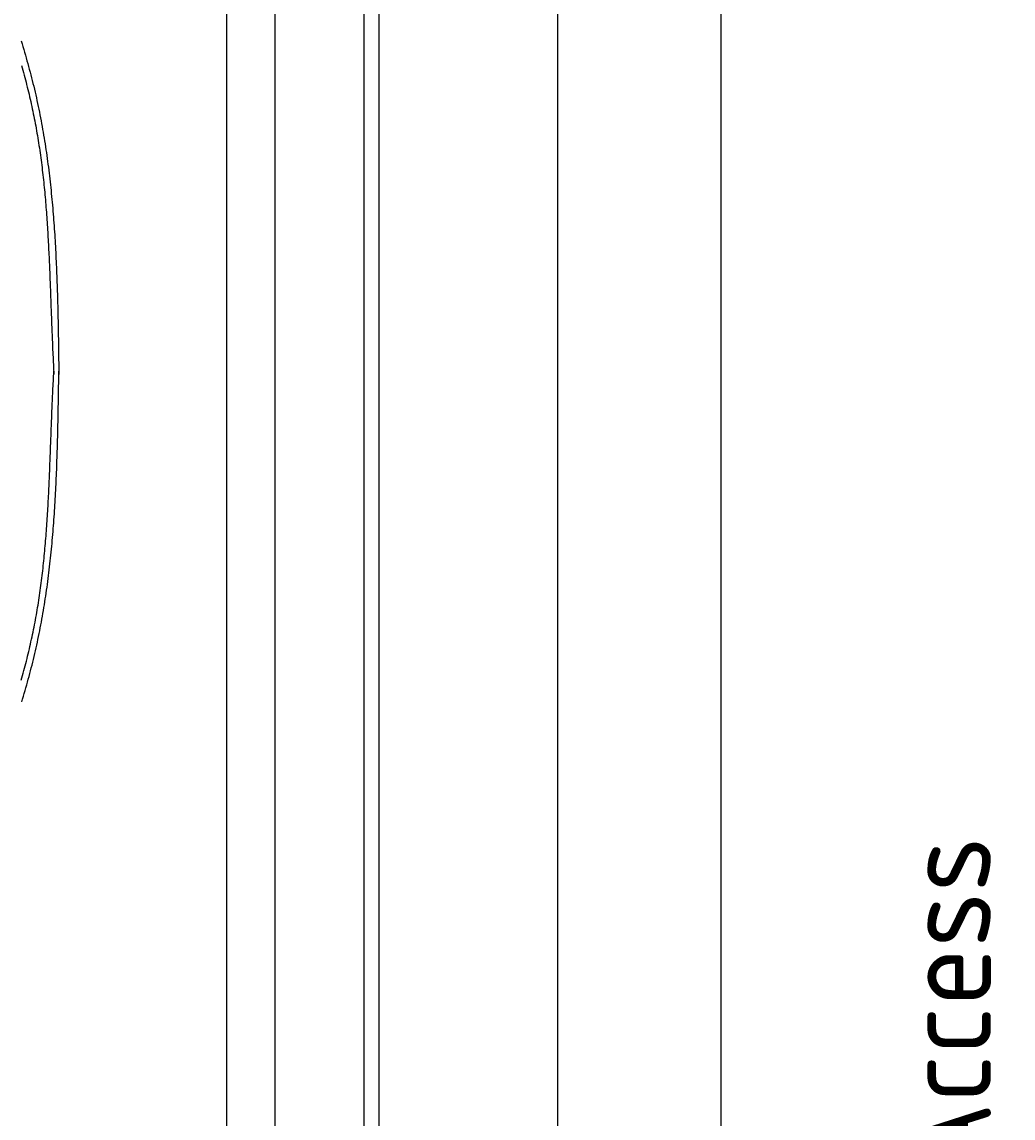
# Model space of a CAD drawing. Extents: x 715 to 7297, y 217 to 5760.
# Tile 84 of 89: x 5755 to 7194, y 2999 to 4591. Entities that reach past the tile are written whole.
import ezdxf

# ---------------------------------------------------------------- set-up
doc = ezdxf.new("R2010")
doc.units = 0
doc.layers.get('0').update_dxf_attribs({"linetype": 'CONTINUOUS'})
doc.layers.get('DEFPOINTS').update_dxf_attribs({"linetype": 'CONTINUOUS'})
doc.layers.add('4', color=3, linetype='CONTINUOUS')
doc.layers.add('CAR', color=1, linetype='CONTINUOUS')
doc.styles.get("Standard").update_dxf_attribs({"font": 'ISOCP.SHX'})
doc.dimstyles.get("Standard").update_dxf_attribs({"dimtxt": 2.5, "dimasz": 2.5, "dimexe": 1.25, "dimexo": 0.625, "dimtad": 1, "dimcen": 2.5, "dimazin": 3, "dimtfac": 1, "dimtmove": 0, "dimatfit": 3})

# ---------------------------------------------------------------- blocks, each defined once
blk = doc.blocks.new('PUNKT')
at = {"layer": '4', "color": 0, "linetype": 'BYBLOCK'}
blk.add_line((-0.5, 0), (-1, 0), dxfattribs=at)
at = {"layer": '4', "color": 0, "linetype": 'BYBLOCK', "const_width": 0.5}
blk.add_lwpolyline([(-0.25, 0, 1), (0.25, 0, 1)], format="xyb", close=True, dxfattribs=at)
blk = doc.blocks.new('*U16')
at = {"layer": '4', "color": 2}
blk.add_text('470', height=70, rotation=90, dxfattribs=at).set_placement((6502.5, 2660.2))
blk = doc.blocks.new('*D8')
at = {"layer": '4'}
for p, q in [((6271.5, 5087.3), (6572.5, 5087.3)), ((6532.5, 5047.3), (6532.5, 427.3)), ((6271.5, 387.3), (6572.5, 387.3))]:
    blk.add_line(p, q, dxfattribs=at)
at = {"layer": 'DEFPOINTS', "color": 0}
for p in [(6251.5, 5087.3), (6251.5, 387.3), (6532.5, 387.3)]:
    blk.add_point(p, dxfattribs=at)
blk.add_blockref('*U16', (0, 0))
at = {"layer": '4', "xscale": 40, "yscale": 40, "zscale": 40}
for p, rotation in [((6532.5, 5087.3), 90), ((6532.5, 387.3), 270)]:
    blk.add_blockref('PUNKT', p, dxfattribs=dict(at, rotation=rotation))
blk = doc.blocks.new('*U17')
at = {"layer": '4', "color": 2}
blk.add_text('490', height=70, rotation=90, dxfattribs=at).set_placement((6740, 2660.1))
blk = doc.blocks.new('*D9')
at = {"layer": '4'}
for p, q in [((6292.8, 5187.3), (6810, 5187.3)), ((6770, 327.3), (6770, 5147.3)), ((6292.8, 287.3), (6810, 287.3))]:
    blk.add_line(p, q, dxfattribs=at)
at = {"layer": 'DEFPOINTS', "color": 0}
for p in [(6272.8, 5187.3), (6770, 5187.3), (6272.8, 287.3)]:
    blk.add_point(p, dxfattribs=at)
blk.add_blockref('*U17', (0, 0))
at = {"layer": '4', "xscale": 40, "yscale": 40, "zscale": 40}
for p, rotation in [((6770, 5187.3), 90), ((6770, 287.3), 270)]:
    blk.add_blockref('PUNKT', p, dxfattribs=dict(at, rotation=rotation))

msp = doc.modelspace()

# ---------------------------------------------------------------- linework, layer by layer
for p, q in [((6272.775, 5187.271), (6272.775, 2737.271)), ((6251.55, 2737.271), (6251.55, 5160.771)), ((6051.689, 5085.271), (6051.689, 2737.271)), ((6122.088, 5060.271), (6122.088, 2737.271))]:
    msp.add_line(p, q)
at = {"layer": 'CAR'}
for points in [[(5753.65, 4563.5, 0), (5754.89, 4559.4, 0), (5756.12, 4555.3, 0), (5757.33, 4551.2, 0), (5758.54, 4547.09, 0), (5759.72, 4542.98, 0), (5760.9, 4538.87, 0), (5762.05, 4534.76, 0), (5763.2, 4530.64, 0), (5764.32, 4526.52, 0), (5765.44, 4522.4, 0), (5766.53, 4518.27, 0), (5767.61, 4514.14, 0), (5768.67, 4510, 0), (5769.72, 4505.87, 0), (5770.75, 4501.73, 0), (5771.76, 4497.58, 0), (5772.76, 4493.43, 0), (5773.73, 4489.28, 0), (5774.69, 4485.13, 0), (5775.63, 4480.97, 0), (5776.55, 4476.81, 0), (5777.45, 4472.64, 0), (5778.34, 4468.47, 0), (5779.2, 4464.3, 0), (5780.05, 4460.12, 0), (5780.88, 4455.94, 0), (5781.69, 4451.75, 0), (5782.49, 4447.57, 0), (5783.27, 4443.37, 0), (5784.03, 4439.18, 0), (5784.78, 4434.98, 0), (5785.51, 4430.78, 0), (5786.22, 4426.57, 0), (5786.92, 4422.37, 0), (5787.6, 4418.16, 0), (5788.26, 4413.94, 0), (5788.91, 4409.72, 0), (5789.55, 4405.5, 0), (5790.17, 4401.28, 0), (5790.77, 4397.05, 0), (5791.36, 4392.82, 0), (5791.94, 4388.59, 0), (5792.5, 4384.36, 0), (5793.05, 4380.12, 0), (5793.58, 4375.88, 0), (5794.1, 4371.63, 0), (5794.61, 4367.39, 0), (5795.1, 4363.14, 0), (5795.58, 4358.89, 0), (5796.05, 4354.63, 0), (5796.51, 4350.37, 0), (5796.95, 4346.11, 0), (5797.38, 4341.85, 0), (5797.8, 4337.59, 0), (5798.2, 4333.32, 0), (5798.6, 4329.05, 0), (5798.98, 4324.78, 0), (5799.35, 4320.51, 0), (5799.72, 4316.23, 0), (5800.07, 4311.95, 0), (5800.41, 4307.67, 0), (5800.73, 4303.39, 0), (5801.05, 4299.1, 0), (5801.36, 4294.82, 0), (5801.66, 4290.53, 0), (5801.95, 4286.24, 0), (5802.23, 4281.95, 0), (5802.5, 4277.65, 0), (5802.76, 4273.35, 0), (5803.01, 4269.06, 0), (5803.26, 4264.76, 0), (5803.49, 4260.45, 0), (5803.72, 4256.15, 0), (5803.94, 4251.85, 0), (5804.15, 4247.54, 0), (5804.35, 4243.23, 0), (5804.54, 4238.92, 0), (5804.73, 4234.61, 0), (5804.91, 4230.3, 0), (5805.09, 4225.98, 0), (5805.26, 4221.67, 0), (5805.42, 4217.35, 0), (5805.57, 4213.04, 0), (5805.72, 4208.72, 0), (5805.86, 4204.4, 0), (5806, 4200.07, 0), (5806.13, 4195.75, 0), (5806.26, 4191.43, 0), (5806.38, 4187.1, 0), (5806.49, 4182.78, 0), (5806.6, 4178.45, 0), (5806.71, 4174.12, 0), (5806.81, 4169.79, 0), (5806.91, 4165.46, 0), (5807, 4161.13, 0), (5807.09, 4156.8, 0), (5807.18, 4152.47, 0), (5807.26, 4148.14, 0), (5807.34, 4143.81, 0), (5807.42, 4139.47, 0), (5807.5, 4135.14, 0), (5807.57, 4130.8, 0), (5807.64, 4126.47, 0), (5807.7, 4122.13, 0), (5807.77, 4117.8, 0), (5807.83, 4113.46, 0), (5807.9, 4109.12, 0), (5807.96, 4104.79, 0), (5808.02, 4100.45, 0), (5808.07, 4096.11, 0), (5808.13, 4091.78, 0), (5808.19, 4087.44, 0), (5808.25, 4083.1, 0), (5808.3, 4078.76, 0)], [(5754.17, 4527.9, 0), (5755.13, 4524.42, 0), (5756.08, 4520.94, 0), (5757.02, 4517.45, 0), (5757.95, 4513.96, 0), (5758.87, 4510.47, 0), (5759.78, 4506.98, 0), (5760.67, 4503.48, 0), (5761.56, 4499.99, 0), (5762.43, 4496.49, 0), (5763.29, 4492.98, 0), (5764.14, 4489.48, 0), (5764.97, 4485.97, 0), (5765.8, 4482.46, 0), (5766.61, 4478.95, 0), (5767.41, 4475.44, 0), (5768.19, 4471.92, 0), (5768.96, 4468.4, 0), (5769.72, 4464.88, 0), (5770.47, 4461.35, 0), (5771.2, 4457.82, 0), (5771.92, 4454.29, 0), (5772.63, 4450.76, 0), (5773.32, 4447.22, 0), (5774, 4443.69, 0), (5774.66, 4440.14, 0), (5775.31, 4436.6, 0), (5775.94, 4433.05, 0), (5776.56, 4429.5, 0), (5777.17, 4425.95, 0), (5777.76, 4422.39, 0), (5778.34, 4418.83, 0), (5778.91, 4415.27, 0), (5779.46, 4411.71, 0), (5780, 4408.14, 0), (5780.53, 4404.57, 0), (5781.04, 4401, 0), (5781.54, 4397.43, 0), (5782.03, 4393.85, 0), (5782.51, 4390.27, 0), (5782.98, 4386.69, 0), (5783.43, 4383.11, 0), (5783.88, 4379.52, 0), (5784.31, 4375.94, 0), (5784.73, 4372.35, 0), (5785.14, 4368.75, 0), (5785.54, 4365.16, 0), (5785.93, 4361.57, 0), (5786.31, 4357.97, 0), (5786.68, 4354.37, 0), (5787.04, 4350.77, 0), (5787.4, 4347.16, 0), (5787.74, 4343.56, 0), (5788.07, 4339.95, 0), (5788.39, 4336.34, 0), (5788.71, 4332.73, 0), (5789.01, 4329.12, 0), (5789.31, 4325.51, 0), (5789.6, 4321.9, 0), (5789.88, 4318.28, 0), (5790.16, 4314.66, 0), (5790.43, 4311.05, 0), (5790.69, 4307.43, 0), (5790.94, 4303.8, 0), (5791.18, 4300.18, 0), (5791.42, 4296.56, 0), (5791.66, 4292.94, 0), (5791.88, 4289.31, 0), (5792.1, 4285.68, 0), (5792.32, 4282.06, 0), (5792.53, 4278.43, 0), (5792.73, 4274.8, 0), (5792.93, 4271.17, 0), (5793.12, 4267.54, 0), (5793.31, 4263.91, 0), (5793.49, 4260.27, 0), (5793.67, 4256.64, 0), (5793.85, 4253.01, 0), (5794.02, 4249.38, 0), (5794.18, 4245.74, 0), (5794.35, 4242.11, 0), (5794.51, 4238.47, 0), (5794.66, 4234.84, 0), (5794.82, 4231.2, 0), (5794.97, 4227.56, 0), (5795.11, 4223.93, 0), (5795.26, 4220.29, 0), (5795.4, 4216.65, 0), (5795.54, 4213.02, 0), (5795.68, 4209.38, 0), (5795.82, 4205.74, 0), (5795.96, 4202.11, 0), (5796.09, 4198.47, 0), (5796.23, 4194.83, 0), (5796.36, 4191.2, 0), (5796.49, 4187.56, 0), (5796.63, 4183.92, 0), (5796.76, 4180.29, 0), (5796.89, 4176.65, 0), (5797.02, 4173.02, 0), (5797.15, 4169.39, 0), (5797.29, 4165.75, 0), (5797.42, 4162.12, 0), (5797.56, 4158.49, 0), (5797.69, 4154.85, 0), (5797.83, 4151.22, 0), (5797.97, 4147.59, 0), (5798.11, 4143.96, 0), (5798.25, 4140.33, 0), (5798.4, 4136.71, 0), (5798.54, 4133.08, 0), (5798.69, 4129.45, 0), (5798.85, 4125.83, 0), (5799, 4122.2, 0), (5799.16, 4118.58, 0), (5799.32, 4114.96, 0), (5799.49, 4111.34, 0), (5799.65, 4107.72, 0), (5799.82, 4104.1, 0), (5799.99, 4100.48, 0), (5800.16, 4096.86, 0), (5800.33, 4093.24, 0), (5800.5, 4089.62, 0), (5800.68, 4086, 0), (5800.85, 4082.39, 0), (5801.03, 4078.77, 0)], [(5753.79, 3634.78, 0), (5754.76, 3638.26, 0), (5755.71, 3641.74, 0), (5756.65, 3645.23, 0), (5757.58, 3648.72, 0), (5758.51, 3652.21, 0), (5759.42, 3655.7, 0), (5760.31, 3659.19, 0), (5761.2, 3662.69, 0), (5762.08, 3666.19, 0), (5762.94, 3669.69, 0), (5763.79, 3673.19, 0), (5764.63, 3676.7, 0), (5765.46, 3680.21, 0), (5766.27, 3683.72, 0), (5767.07, 3687.23, 0), (5767.86, 3690.75, 0), (5768.64, 3694.27, 0), (5769.4, 3697.79, 0), (5770.15, 3701.31, 0), (5770.88, 3704.84, 0), (5771.61, 3708.37, 0), (5772.31, 3711.9, 0), (5773.01, 3715.44, 0), (5773.69, 3718.98, 0), (5774.36, 3722.52, 0), (5775.01, 3726.06, 0), (5775.65, 3729.61, 0), (5776.27, 3733.16, 0), (5776.88, 3736.71, 0), (5777.47, 3740.27, 0), (5778.06, 3743.83, 0), (5778.62, 3747.39, 0), (5779.18, 3750.95, 0), (5779.72, 3754.52, 0), (5780.25, 3758.08, 0), (5780.77, 3761.66, 0), (5781.28, 3765.23, 0), (5781.77, 3768.81, 0), (5782.25, 3772.38, 0), (5782.72, 3775.96, 0), (5783.18, 3779.55, 0), (5783.62, 3783.13, 0), (5784.06, 3786.72, 0), (5784.49, 3790.31, 0), (5784.9, 3793.9, 0), (5785.3, 3797.49, 0), (5785.7, 3801.09, 0), (5786.08, 3804.69, 0), (5786.45, 3808.28, 0), (5786.82, 3811.89, 0), (5787.17, 3815.49, 0), (5787.51, 3819.09, 0), (5787.85, 3822.7, 0), (5788.18, 3826.31, 0), (5788.49, 3829.92, 0), (5788.8, 3833.53, 0), (5789.11, 3837.14, 0), (5789.4, 3840.75, 0), (5789.68, 3844.37, 0), (5789.96, 3847.99, 0), (5790.23, 3851.6, 0), (5790.49, 3855.22, 0), (5790.75, 3858.84, 0), (5791, 3862.47, 0), (5791.24, 3866.09, 0), (5791.48, 3869.71, 0), (5791.71, 3873.34, 0), (5791.93, 3876.96, 0), (5792.15, 3880.59, 0), (5792.36, 3884.22, 0), (5792.57, 3887.85, 0), (5792.77, 3891.48, 0), (5792.96, 3895.11, 0), (5793.15, 3898.74, 0), (5793.34, 3902.37, 0), (5793.52, 3906, 0), (5793.7, 3909.64, 0), (5793.87, 3913.27, 0), (5794.04, 3916.91, 0), (5794.21, 3920.54, 0), (5794.37, 3924.18, 0), (5794.53, 3927.81, 0), (5794.69, 3931.45, 0), (5794.84, 3935.08, 0), (5794.99, 3938.72, 0), (5795.14, 3942.36, 0), (5795.29, 3945.99, 0), (5795.43, 3949.63, 0), (5795.58, 3953.27, 0), (5795.72, 3956.9, 0), (5795.86, 3960.54, 0), (5795.99, 3964.17, 0), (5796.13, 3967.81, 0), (5796.27, 3971.45, 0), (5796.4, 3975.08, 0), (5796.54, 3978.72, 0), (5796.67, 3982.35, 0), (5796.81, 3985.99, 0), (5796.94, 3989.62, 0), (5797.08, 3993.26, 0), (5797.22, 3996.89, 0), (5797.35, 4000.52, 0), (5797.49, 4004.16, 0), (5797.63, 4007.79, 0), (5797.77, 4011.42, 0), (5797.91, 4015.05, 0), (5798.06, 4018.68, 0), (5798.2, 4022.31, 0), (5798.35, 4025.94, 0), (5798.5, 4029.56, 0), (5798.65, 4033.19, 0), (5798.81, 4036.81, 0), (5798.97, 4040.44, 0), (5799.13, 4044.06, 0), (5799.29, 4047.68, 0), (5799.46, 4051.3, 0), (5799.63, 4054.92, 0), (5799.8, 4058.54, 0), (5799.97, 4062.16, 0), (5800.15, 4065.78, 0), (5800.32, 4069.4, 0), (5800.5, 4073.02, 0), (5800.67, 4076.64, 0), (5800.85, 4080.25, 0), (5801.03, 4083.87, 0)], [(5754.48, 3603.28, 0), (5755.72, 3607.38, 0), (5756.94, 3611.48, 0), (5758.14, 3615.58, 0), (5759.33, 3619.69, 0), (5760.51, 3623.8, 0), (5761.67, 3627.92, 0), (5762.82, 3632.03, 0), (5763.95, 3636.15, 0), (5765.06, 3640.28, 0), (5766.16, 3644.4, 0), (5767.24, 3648.53, 0), (5768.31, 3652.66, 0), (5769.36, 3656.8, 0), (5770.39, 3660.94, 0), (5771.41, 3665.08, 0), (5772.41, 3669.23, 0), (5773.39, 3673.38, 0), (5774.35, 3677.54, 0), (5775.29, 3681.69, 0), (5776.21, 3685.86, 0), (5777.12, 3690.02, 0), (5778.01, 3694.19, 0), (5778.88, 3698.36, 0), (5779.73, 3702.54, 0), (5780.56, 3706.72, 0), (5781.38, 3710.9, 0), (5782.18, 3715.09, 0), (5782.96, 3719.28, 0), (5783.73, 3723.48, 0), (5784.48, 3727.67, 0), (5785.21, 3731.87, 0), (5785.93, 3736.08, 0), (5786.63, 3740.29, 0), (5787.31, 3744.5, 0), (5787.98, 3748.71, 0), (5788.63, 3752.93, 0), (5789.27, 3757.15, 0), (5789.9, 3761.37, 0), (5790.51, 3765.6, 0), (5791.1, 3769.83, 0), (5791.68, 3774.06, 0), (5792.24, 3778.29, 0), (5792.8, 3782.53, 0), (5793.33, 3786.77, 0), (5793.86, 3791.01, 0), (5794.37, 3795.26, 0), (5794.86, 3799.51, 0), (5795.35, 3803.76, 0), (5795.82, 3808.01, 0), (5796.28, 3812.27, 0), (5796.73, 3816.53, 0), (5797.16, 3820.79, 0), (5797.58, 3825.06, 0), (5797.99, 3829.32, 0), (5798.39, 3833.59, 0), (5798.78, 3837.86, 0), (5799.15, 3842.14, 0), (5799.52, 3846.41, 0), (5799.87, 3850.69, 0), (5800.21, 3854.97, 0), (5800.55, 3859.25, 0), (5800.87, 3863.54, 0), (5801.18, 3867.82, 0), (5801.48, 3872.11, 0), (5801.78, 3876.4, 0), (5802.06, 3880.69, 0), (5802.33, 3884.99, 0), (5802.6, 3889.28, 0), (5802.85, 3893.58, 0), (5803.1, 3897.88, 0), (5803.34, 3902.18, 0), (5803.57, 3906.49, 0), (5803.79, 3910.79, 0), (5804.01, 3915.1, 0), (5804.21, 3919.41, 0), (5804.41, 3923.71, 0), (5804.6, 3928.03, 0), (5804.79, 3932.34, 0), (5804.97, 3936.65, 0), (5805.14, 3940.97, 0), (5805.3, 3945.28, 0), (5805.46, 3949.6, 0), (5805.61, 3953.92, 0), (5805.76, 3958.24, 0), (5805.9, 3962.56, 0), (5806.03, 3966.88, 0), (5806.16, 3971.21, 0), (5806.29, 3975.53, 0), (5806.41, 3979.86, 0), (5806.52, 3984.19, 0), (5806.63, 3988.51, 0), (5806.74, 3992.84, 0), (5806.84, 3997.17, 0), (5806.94, 4001.5, 0), (5807.03, 4005.83, 0), (5807.12, 4010.16, 0), (5807.21, 4014.5, 0), (5807.29, 4018.83, 0), (5807.37, 4023.16, 0), (5807.45, 4027.5, 0), (5807.53, 4031.83, 0), (5807.6, 4036.17, 0), (5807.67, 4040.5, 0), (5807.74, 4044.84, 0), (5807.81, 4049.17, 0), (5807.87, 4053.51, 0), (5807.94, 4057.85, 0), (5808, 4062.18, 0), (5808.06, 4066.52, 0), (5808.12, 4070.86, 0), (5808.18, 4075.2, 0), (5808.24, 4079.53, 0), (5808.3, 4083.87, 0)]]:
    msp.add_polyline3d(points, dxfattribs=at)

# ---------------------------------------------------------------- texts
msp.add_text('Einfahrt / Access', height=131.25, rotation=90).set_placement((7161.814, 2096.429))

# ---------------------------------------------------------------- dimensions: what is measured, and where the dimension line sits
at = {"layer": '4'}
for base, p1, p2, picture, middle in [((6769.988, 5187.271), (6272.775, 287.271), (6272.775, 5187.271), '*D9', (6704.988, 2737.271)), ((6532.548, 387.271), (6251.55, 5087.271), (6251.55, 387.271), '*D8', (6467.548, 2737.271))]:
    dim = msp.add_linear_dim(base=base, p1=p1, p2=p2, angle=90, dimstyle='Standard', dxfattribs=at)
    dim.commit()
    dim.dimension.update_dxf_attribs({"geometry": picture, "text_midpoint": middle})

doc.saveas('drawing.dxf')
